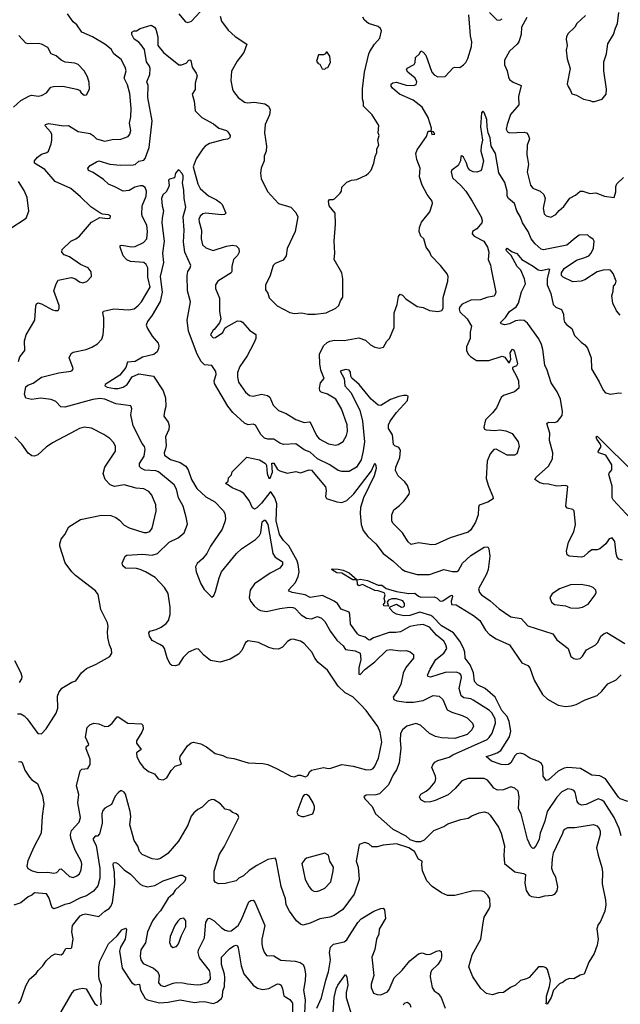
# Model space of a CAD drawing. Extents: x 2133461 to 2293071, y 753526 to 916327.
# Tile 178 of 256: x 2160374 to 2165316, y 847568 to 855666. Entities that reach past the tile are written whole.
import ezdxf

# ---------------------------------------------------------------- set-up
doc = ezdxf.new("R2010")
doc.units = 0

msp = doc.modelspace()

# ---------------------------------------------------------------- linework, layer by layer
at = {"layer": '0CON10XD'}
for points in [[(2161684.6, 855714.6), (2161735, 855651.2), (2161755, 855644), (2161775, 855648), (2161788.8, 855655), (2161858.6, 855731.4)], [(2160365.6, 852855), (2160376.8, 852893.2), (2160416.2, 852945), (2160412.9, 853025), (2160428.1, 853075), (2160499.1, 853195), (2160507.1, 853312.9), (2160511.7, 853328.3), (2160522.5, 853337.5), (2160555, 853328), (2160645, 853280), (2160666.4, 853273.6), (2160690, 853275), (2160699.3, 853290.7), (2160698.8, 853315), (2160654, 853435), (2160673.8, 853495), (2160691.2, 853525), (2160796.8, 853546.8), (2160828.3, 853538.3), (2160865, 853510), (2160895, 853503.1), (2160927.2, 853512.8), (2160963.8, 853555), (2160962.3, 853592.3), (2160938, 853625), (2160873.8, 853653.8), (2160785, 853715.8), (2160741.3, 853731.3), (2160721.2, 853755), (2160723.8, 853775), (2160794, 853845), (2160836.5, 853863.5), (2160866, 853885), (2160965, 854000), (2161035, 854040), (2161095, 854030), (2161117.5, 854035), (2161121.7, 854051.7), (2161105, 854062.5), (2161055, 854067.5), (2161035, 854077.5), (2160958.3, 854128.3), (2160875, 854209.2), (2160795, 854277.1), (2160666.4, 854336.4), (2160580, 854435), (2160495.8, 854485), (2160495.6, 854505), (2160520, 854535), (2160555, 854560.6), (2160596.9, 854573.1), (2160611.2, 854585), (2160634, 854645), (2160640, 854675), (2160638.8, 854725), (2160628.8, 854745), (2160583.9, 854793.9), (2160587.5, 854805), (2160615, 854813.3), (2160734.4, 854794.4), (2160775, 854796.7), (2160855, 854747.3), (2160955, 854729.6), (2160980, 854715), (2161006, 854685), (2161075, 854668.1), (2161135, 854680.6), (2161206.6, 854683.4), (2161265.7, 854704.3), (2161280.8, 854725), (2161287.5, 854755), (2161278.9, 854815), (2161287.5, 854867.5), (2161291.9, 854935), (2161279.8, 855059.8), (2161260.5, 855130.5), (2161234.5, 855185), (2161249.4, 855245), (2161240.8, 855275), (2161207.9, 855337.9), (2161148.6, 855385), (2161127.8, 855425), (2161075, 855464.4), (2160972, 855525), (2160885, 855564.3), (2160843.7, 855623.7), (2160815, 855649.4), (2160767.1, 855715)], [(2161742.9, 851575), (2161719.4, 851665), (2161681.1, 851735), (2161663.1, 851805), (2161645, 851840), (2161515, 851947.8), (2161495, 851955.5), (2161405, 851961.2), (2161375.4, 851975.4), (2161360.5, 851990.5), (2161359.5, 852015), (2161399.2, 852075), (2161405.7, 852135), (2161401.4, 852155), (2161381.5, 852181.5), (2161308.6, 852325), (2161289.2, 852415), (2161297.1, 852465), (2161289.4, 852489.4), (2161165, 852506.6), (2161075, 852544), (2161035, 852550.9), (2160975, 852541.1), (2160745, 852480), (2160711.9, 852481.9), (2160671.2, 852525), (2160633, 852543), (2160545, 852554.3), (2160475, 852542.7), (2160425, 852553.1), (2160414.8, 852585), (2160425, 852645.6), (2160440.5, 852659.5), (2160485, 852677.5), (2160555, 852727.1), (2160695, 852761.5), (2160795, 852774.2), (2160805, 852780), (2160813.3, 852795), (2160811.2, 852805), (2160780.8, 852885), (2160798.8, 852921.2), (2160815, 852932), (2160920, 852955), (2160966.6, 852973.4), (2161015, 853000), (2161051.2, 853038.8), (2161060.8, 853075), (2161065.6, 853145), (2161066, 853215), (2161059.4, 853255), (2161065, 853268), (2161149.1, 853289.1), (2161268.7, 853278.7), (2161315, 853289.4), (2161349.4, 853315), (2161375.5, 853345), (2161446.9, 853465), (2161428.6, 853548.6), (2161428.9, 853625), (2161415, 853654), (2161395, 853668.9), (2161285, 853677.1), (2161255, 853690), (2161226.2, 853725), (2161200, 853795), (2161202.3, 853807.7), (2161215, 853812), (2161295, 853798.2), (2161325, 853800), (2161392.5, 853835), (2161420.6, 853865), (2161427.1, 853925), (2161420.9, 853975), (2161384.4, 854045), (2161380, 854065), (2161382.2, 854135), (2161414.4, 854215), (2161417.5, 854255), (2161406.1, 854286.1), (2161385, 854300), (2161365, 854300.4), (2161322.2, 854287.8), (2161275, 854260.5), (2161225, 854255.7), (2161157.5, 854292.5), (2161105, 854314.4), (2161062.7, 854352.7), (2160978.7, 854408.7), (2160940, 854425), (2160934.4, 854445), (2160955, 854465.8), (2161005, 854498), (2161025, 854504.2), (2161115, 854477.5), (2161205, 854469.2), (2161308.1, 854471.9), (2161325, 854475.6), (2161355, 854502.2), (2161395, 854511.8), (2161406.4, 854525), (2161440, 854615), (2161463.5, 854835), (2161428.5, 855025), (2161431.5, 855125), (2161421.1, 855155), (2161444.4, 855215), (2161447.3, 855265), (2161442.2, 855285), (2161418.7, 855318.7), (2161400.6, 855420.6), (2161375, 855458.8), (2161355, 855480), (2161316.7, 855505), (2161296.2, 855545), (2161296.4, 855563.6), (2161315, 855573.3), (2161335, 855573.8), (2161365, 855593.3), (2161455, 855621.2), (2161482.5, 855605), (2161495, 855587.5), (2161510.6, 855525), (2161510, 855455), (2161557.5, 855395), (2161685, 855294.2), (2161705.8, 855294.2), (2161745, 855310), (2161765, 855332), (2161775, 855335.8), (2161781.2, 855331.2), (2161792.9, 855275), (2161827.6, 855227.6), (2161834.3, 855205), (2161819.4, 855145), (2161817, 855093), (2161794.3, 855055), (2161810.4, 854995), (2161816.7, 854916.7), (2161873.1, 854863.1), (2161968.7, 854808.7), (2162013.3, 854775), (2162075, 854755.7), (2162088, 854745), (2162106, 854715), (2162104, 854695), (2162085, 854683.5), (2162048.9, 854678.9), (2161935, 854648.5), (2161900, 854625), (2161880, 854605), (2161825, 854522), (2161802.9, 854455), (2161840.6, 854315), (2161858.6, 854278.6), (2161926.5, 854216.5), (2161993.8, 854185), (2162023.2, 854163.2), (2162041.2, 854145), (2162070, 854075), (2162060, 854065), (2162035, 854062.5), (2161905, 854076.2), (2161880.7, 854069.3), (2161860.2, 854049.8), (2161849.5, 854025), (2161849.6, 854005), (2161870.4, 853935), (2161868.5, 853865), (2161878.2, 853815), (2161905, 853788.5), (2161965, 853768.9), (2162075, 853804.4), (2162125, 853810.8), (2162155, 853806.2), (2162177.1, 853785), (2162179.5, 853755), (2162165, 853726), (2162133.3, 853693.3), (2162119.2, 853635), (2162120, 853595), (2162114, 853585), (2162003.2, 853516.8), (2161986.2, 853485), (2161986.2, 853455), (2162018.6, 853375), (2162018, 853265), (2162028.8, 853205), (2162017.3, 853172.7), (2161975, 853117.5), (2161965, 853112.5), (2161943.8, 853075), (2161965, 853050), (2161985, 853051.2), (2162045, 853094.2), (2162061.3, 853128.7), (2162072.1, 853137.9), (2162165, 853189.2), (2162195, 853186), (2162207.3, 853177.3), (2162265, 853112), (2162318, 853078), (2162317.5, 853045), (2162302, 853005), (2162247.2, 852902.8), (2162184.4, 852815), (2162166.5, 852765), (2162165.6, 852725), (2162175.7, 852685), (2162232.2, 852602.2), (2162265.5, 852575.5), (2162295, 852568.6), (2162365, 852586.7), (2162413.8, 852575), (2162431.1, 852561.1), (2162460.8, 852495), (2162505, 852451.4), (2162567.4, 852427.4), (2162645, 852377.1), (2162715.8, 852354.2), (2162755, 852360), (2162765, 852355.7), (2162815, 852247.5), (2162839.5, 852219.5), (2162915, 852178.5), (2162973, 852167), (2162995, 852171.4), (2163035, 852196), (2163064.3, 852245), (2163070.9, 852279.1), (2163069.5, 852335), (2163021.5, 852465), (2162974.6, 852544.6), (2162906.7, 852586.7), (2162855, 852603.1), (2162844.8, 852614.8), (2162841.9, 852635), (2162850.3, 852679.7), (2162880, 852715), (2162852.7, 852785), (2162842.9, 852835), (2162840.5, 852915), (2162874.4, 852985), (2162905, 853012.2), (2162925, 853021.5), (2162965, 853030.5), (2163045, 853028.5), (2163165, 853049.4), (2163219.3, 853029.3), (2163262, 852992), (2163295, 852972), (2163335, 852963.3), (2163367.7, 852972.3), (2163395, 853021.2), (2163416.2, 853045), (2163455.8, 853134.2), (2163454.1, 853254.1), (2163481.4, 853325), (2163491.2, 853388.8), (2163505, 853410), (2163525, 853401.2), (2163550.9, 853370.9), (2163645, 853306.7), (2163695, 853298.8), (2163745, 853273.8), (2163815, 853267.5), (2163847.5, 853275), (2163857.3, 853292.7), (2163857.8, 853382.2), (2163896.8, 853515), (2163898.5, 853555), (2163890.6, 853575), (2163836, 853645), (2163760.8, 853725), (2163748.8, 853755), (2163720, 853795), (2163698.8, 853865), (2163675.9, 853885.9), (2163660, 853925), (2163663, 853957), (2163679.7, 854000.3), (2163750, 854085), (2163771.2, 854155), (2163767.5, 854175), (2163727.6, 854227.6), (2163684.4, 854305), (2163664.4, 854375), (2163670.4, 854445), (2163642.9, 854515), (2163633.9, 854565), (2163645.3, 854594.7), (2163720.8, 854705), (2163735, 854750), (2163760, 854750), (2163765, 854723.3), (2163790, 854725), (2163780, 854745), (2163760, 854750), (2163763.3, 854775), (2163735, 854862), (2163685, 854945.6), (2163612.2, 855005), (2163498, 855055), (2163442.6, 855102.6), (2163430.3, 855120.3), (2163430, 855135), (2163445, 855147.5), (2163475, 855151.8), (2163555, 855126.9), (2163615.7, 855124.3), (2163637.7, 855132.3), (2163640.8, 855155), (2163627.5, 855185), (2163567.5, 855235), (2163556, 855255), (2163563.5, 855266.5), (2163621.3, 855298.7), (2163629.2, 855315), (2163632, 855355), (2163663.3, 855385), (2163675, 855410), (2163695, 855400), (2163715.4, 855375), (2163764.5, 855235), (2163785, 855214), (2163815, 855196.7), (2163875, 855200), (2163939.5, 855270.5), (2163955, 855276), (2163995, 855273.8), (2164025, 855294), (2164045, 855314), (2164061.7, 855348.3), (2164092.5, 855445), (2164094.5, 855485), (2164083.1, 855533.1), (2164077.2, 855605), (2164069.1, 855705)], [(2162023.3, 855695), (2162033.4, 855653.4), (2162090.2, 855580.2), (2162147.8, 855527.8), (2162243.3, 855465), (2162217.5, 855395), (2162162.5, 855325), (2162118.3, 855241.7), (2162111.9, 855165), (2162124, 855095), (2162134, 855075), (2162171.2, 855025), (2162225, 854988), (2162245, 854981.2), (2162305, 854986.9), (2162390, 854975), (2162422.5, 854955), (2162433.9, 854926.1), (2162430.8, 854885), (2162393.3, 854805), (2162388.6, 854735), (2162404.1, 854625.9), (2162401.4, 854585), (2162387.1, 854545), (2162385.6, 854505), (2162361.4, 854445), (2162356, 854405), (2162361.3, 854361.3), (2162413.1, 854253.1), (2162503.3, 854155), (2162604.1, 854124.1), (2162645, 854080), (2162663.8, 854045), (2162640.6, 853925), (2162576, 853785), (2162568, 853725), (2162542.3, 853687.7), (2162475, 853660), (2162460, 853645), (2162432.9, 853555), (2162398, 853485), (2162396.2, 853445), (2162415.6, 853415.6), (2162427.7, 853377.7), (2162491.5, 853311.5), (2162597.7, 853257.7), (2162635, 853250), (2162695, 853256.2), (2162745, 853244), (2162805, 853244.2), (2162895, 853255.8), (2162976.8, 853293.2), (2163000, 853315), (2163014, 853355), (2163033.8, 853385), (2163033.3, 853415)], [(2163033.3, 853415), (2163032.5, 853535), (2163025.5, 853585.5), (2162962.5, 853695), (2162967.1, 853745), (2162961.4, 853845), (2162972.9, 853985), (2162969.4, 854075), (2162921.2, 854135), (2162913.8, 854175), (2162923, 854187), (2162953, 854187), (2162965, 854193.3), (2163011.2, 854238.8), (2163021.2, 854255), (2163025, 854287.5), (2163065, 854331.2), (2163105, 854346), (2163147.3, 854352.7), (2163225, 854388.8), (2163245, 854403.8), (2163265, 854427.5), (2163288, 854485), (2163297.7, 854542.3), (2163312.5, 854575), (2163313.3, 854605), (2163328.8, 854635), (2163320, 854675), (2163331.2, 854715), (2163323.8, 854735), (2163328.8, 854795), (2163274.2, 854885), (2163202, 854955), (2163203.6, 854986.4), (2163194.2, 855015), (2163196.2, 855096.2), (2163210.4, 855235), (2163247.5, 855385), (2163255, 855405.8), (2163294.6, 855465.4), (2163338.6, 855515), (2163351.4, 855575), (2163342.5, 855595), (2163325, 855609.2), (2163245, 855636), (2163211.3, 855661.3), (2163197.6, 855687.6)], [(2164240, 855725), (2164300, 855665), (2164325, 855661.4), (2164345, 855671.9)], [(2164547.9, 855685), (2164504.3, 855605), (2164500.6, 855545), (2164480.6, 855485), (2164466.7, 855465), (2164403.6, 855406.4), (2164363.9, 855333.9), (2164362, 855295), (2164384.4, 855244.4), (2164395, 855192.5), (2164404.5, 855174.5), (2164433.2, 855153.2), (2164500, 855125), (2164477.1, 855035), (2164482, 854965), (2164413.1, 854886.9), (2164384.4, 854805), (2164378, 854765), (2164386.7, 854745), (2164404.4, 854734.4), (2164525, 854740.8), (2164545, 854735.8), (2164558.8, 854718.8), (2164570, 854685), (2164550.8, 854635), (2164545.9, 854555.9), (2164552, 854525), (2164560, 854475), (2164549.4, 854415), (2164576, 854305), (2164595, 854280), (2164656.7, 854255), (2164687.6, 854227.6), (2164697.5, 854195), (2164682, 854115), (2164689.5, 854069.5), (2164705, 854052), (2164745, 854040.8), (2164786.6, 854063.4), (2164812.8, 854097.2), (2164850.3, 854129.7), (2164900.7, 854199.3), (2164947.2, 854222.8), (2164985, 854255.8), (2165007, 854257), (2165065, 854235.6), (2165115, 854241.2), (2165185, 854213.8), (2165265, 854202.5), (2165279.5, 854250.5), (2165278, 854295), (2165288, 854315), (2165341.2, 854368.8)], [(2165028.8, 855701.2), (2164957.5, 855635), (2164942.5, 855605), (2164885, 855550), (2164872.5, 855525), (2164870, 855505), (2164878.1, 855455), (2164870.6, 855415), (2164877.5, 855345), (2164903.3, 855265), (2164879.5, 855139.5), (2164885.7, 855115.7), (2164907.5, 855085), (2164917, 855057), (2164955, 855046.2), (2165012.7, 855012.7), (2165065, 855002.5), (2165085, 854992.5), (2165105, 854993.3), (2165166.1, 855013.9), (2165200, 855055), (2165202.5, 855095), (2165180, 855245), (2165180.5, 855319.5), (2165203.3, 855385), (2165212.7, 855467.3), (2165258.8, 855545), (2165277.5, 855597.5), (2165292.5, 855635), (2165304.4, 855725.6)], [(2160324.3, 854945.7), (2160385, 855002), (2160455, 855040), (2160475, 855045.8), (2160525, 855036), (2160555, 855042), (2160596.2, 855065), (2160630, 855110), (2160653, 855117), (2160728.8, 855118.8), (2160845, 855096), (2160865, 855086.7), (2160880, 855065), (2160905, 855046.7), (2160925, 855047.5), (2160948, 855095), (2160945, 855150), (2160932, 855195), (2160904, 855245), (2160855, 855297.5), (2160828, 855308), (2160747.7, 855317.7), (2160715, 855332), (2160675, 855368.8), (2160633.8, 855385), (2160605, 855436.2), (2160555, 855464), (2160525, 855470.8), (2160445, 855466.7), (2160425, 855473.8), (2160366.4, 855536.4)], [(2162885, 855260), (2162895, 855270), (2162908.3, 855271.7), (2162932.5, 855315), (2162926.4, 855366.4), (2162905, 855400), (2162895, 855400), (2162890, 855385), (2162875, 855377.5), (2162833.3, 855376.7), (2162817.5, 855325), (2162830, 855305), (2162845, 855300), (2162861.7, 855261.7), (2162885, 855260)], [(2165316.1, 853236.1), (2165285, 853272.5), (2165253.3, 853335), (2165247.5, 853395), (2165257.3, 853432.7), (2165258.8, 853475), (2165276.7, 853495), (2165281.2, 853515), (2165258.3, 853578.3), (2165235, 853606), (2165215, 853610), (2165175.8, 853605.8), (2165125, 853591.9), (2165025, 853527.1), (2164995, 853514.4), (2164925, 853511.4), (2164845, 853548.1), (2164833.5, 853563.5), (2164833.3, 853585), (2164855, 853621.2), (2164955, 853689.5), (2165025, 853709.1), (2165055.8, 853725), (2165075.7, 853745), (2165094.1, 853785.9), (2165102, 853845), (2165092, 853862), (2165066.2, 853876.2), (2165045, 853897.5), (2164976.6, 853893.4), (2164945, 853869.2), (2164875, 853811.1), (2164685, 853773.1), (2164665, 853777.5), (2164615, 853822.9), (2164583.1, 853865), (2164558.7, 853925), (2164512.2, 853995), (2164495, 854041.4), (2164465, 854093.8), (2164445.6, 854155), (2164396.8, 854195), (2164385.9, 854215), (2164385.3, 854255.3), (2164366.1, 854326.1), (2164317.8, 854407.8), (2164288.5, 854565), (2164254.7, 854625), (2164245, 854693.8), (2164229.1, 854735), (2164220.5, 854785), (2164217.7, 854845), (2164195, 854902.5), (2164185, 854912.5), (2164175, 854900), (2164164.5, 854784.5), (2164181.5, 854675), (2164170, 854625), (2164168.2, 854585), (2164190.9, 854505), (2164175, 854433.8), (2164165, 854422), (2164135, 854412), (2164104.3, 854414.3), (2164078.3, 854428.3), (2164060.9, 854450.9), (2164051.4, 854485), (2164026, 854535), (2164013.3, 854546.7), (2164005, 854540), (2164000.6, 854505), (2163982.2, 854467.8), (2163930.3, 854429.7), (2163924.2, 854415), (2163934, 854365), (2164003.6, 854303.6), (2164043.9, 854255), (2164097.9, 854175), (2164171.3, 854045), (2164180, 854015), (2164175.6, 853995), (2164136.7, 853945), (2164100, 853925), (2164096.2, 853905), (2164113.3, 853885), (2164192.5, 853845), (2164224, 853794), (2164234.5, 853755), (2164228.1, 853695), (2164248.3, 853648.3), (2164253.1, 853613.1), (2164292.5, 853425), (2164285, 853400), (2164275, 853392.5), (2164217.7, 853382.3), (2164165, 853362), (2164085, 853360.6), (2164015, 853326.1), (2163995, 853304.3), (2163990.6, 853285), (2163994.6, 853264.6), (2164056.2, 853206.2), (2164092.1, 853145), (2164081.9, 853095), (2164080, 853045), (2164050.6, 852975), (2164049.4, 852945), (2164064.6, 852914.6), (2164082.5, 852895), (2164133.8, 852863.8), (2164235, 852862.9), (2164345, 852898.8), (2164365, 852890), (2164395, 852848), (2164405, 852848), (2164414.4, 852875), (2164409.5, 852925), (2164425, 852952.5), (2164435, 852956.2), (2164445, 852936), (2164469.4, 852835), (2164461.8, 852818.2), (2164430, 852805), (2164428.8, 852795), (2164462, 852735), (2164477.5, 852695), (2164480, 852635), (2164444.2, 852605.8), (2164355, 852576.2), (2164335, 852560), (2164298, 852475), (2164265, 852432), (2164206, 852375), (2164192, 852315), (2164198.3, 852298.3), (2164211.7, 852291.7), (2164285, 852288.8), (2164323.6, 852293.6), (2164375, 852286), (2164425, 852263.8), (2164476.2, 852195), (2164483.3, 852155), (2164463.6, 852096.4), (2164446.4, 852083.6), (2164385, 852084.2), (2164295, 852134), (2164275, 852131.2), (2164245.5, 852094.5), (2164220.4, 852035), (2164213, 851893), (2164230.7, 851830.7), (2164268, 851745), (2164270, 851725), (2164225, 851698), (2164155.9, 851674.1), (2164149.2, 851655), (2164146.9, 851595), (2164125, 851534), (2164085, 851470), (2164065, 851452), (2163915, 851404.3), (2163795, 851350.8), (2163765, 851346), (2163655, 851364.2), (2163595, 851350), (2163570.9, 851370.9), (2163525, 851446), (2163445, 851524), (2163437.1, 851545), (2163436.2, 851595), (2163453.8, 851635), (2163500.3, 851669.7), (2163534, 851705), (2163578, 851765), (2163580.8, 851785), (2163565.8, 851835.8), (2163544.3, 851864.3), (2163488.8, 851915), (2163467.7, 851957.7), (2163468, 851985), (2163501.9, 852065), (2163507.1, 852125), (2163495, 852148.8), (2163460.5, 852160.5), (2163451.2, 852171.2), (2163441.8, 852251.8), (2163407.8, 852305), (2163410, 852335), (2163423.6, 852365), (2163474.7, 852435.3), (2163565.5, 852534.5), (2163569.3, 852569.3), (2163556.2, 852576.2), (2163535, 852576.2), (2163495, 852565.8), (2163425, 852541.4), (2163345, 852492.9), (2163325, 852495.8), (2163265, 852546.2), (2163166.6, 852666.6), (2163108.2, 852718.2), (2163098.7, 852735), (2163095, 852767.5), (2163085, 852783.1), (2163055, 852788.2), (2163010, 852775), (2163045.2, 852715.2), (2163049.4, 852655), (2163100.2, 852600.2), (2163174.2, 852455), (2163194.7, 852365), (2163211.9, 852195), (2163201.2, 852121.2), (2163185, 852045.8), (2163145, 851985.8), (2163085, 851950), (2163025, 851949.4), (2162995, 851958.1), (2162925, 852006.2), (2162825, 852053.3), (2162765, 852108.5), (2162715, 852128.5), (2162645, 852177.8), (2162545, 852171.5), (2162514, 852184), (2162465, 852217.1), (2162415, 852216.9), (2162388.8, 852225), (2162357.1, 852255), (2162315, 852332.5), (2162295, 852339.4), (2162255, 852333.1), (2162225, 852346.9), (2162127.3, 852435), (2162087.3, 852487.3), (2161976.4, 852675), (2161975.5, 852695), (2161991.2, 852748.8), (2161987, 852773), (2161955, 852821.5), (2161895, 852827.8), (2161867.8, 852855), (2161834.7, 852914.7), (2161764, 853105), (2161753.4, 853195), (2161778.6, 853345), (2161753.8, 853435), (2161752.4, 853562.4), (2161757.7, 853595), (2161778.1, 853625), (2161783.1, 853645), (2161733.8, 853755), (2161723.1, 853836.9), (2161726.2, 853935), (2161720.4, 854045), (2161741.1, 854125), (2161727.8, 854195), (2161725.7, 854264.3), (2161713.1, 854325), (2161718.8, 854361.2), (2161718.1, 854385), (2161709.1, 854405), (2161685, 854431.2), (2161675, 854426.7), (2161655.7, 854404.3), (2161647.5, 854365), (2161606.1, 854353.9), (2161598.8, 854345), (2161604.4, 854305), (2161598.9, 854285), (2161580.2, 854249.8), (2161552.5, 854225), (2161540.9, 854195), (2161546.9, 854135), (2161558.6, 854095), (2161545.6, 854035), (2161544.6, 853995.4), (2161563.3, 853845), (2161548.1, 853745), (2161558.2, 853668.2), (2161530.5, 853555), (2161546.1, 853425), (2161530.3, 853349.7), (2161464.2, 853235.8), (2161425.5, 853185), (2161415.6, 853155), (2161425.7, 853125), (2161463, 853063), (2161514.3, 853005), (2161520, 852985), (2161517.5, 852962.5), (2161505.6, 852935), (2161477.6, 852912.4), (2161385, 852891.1), (2161325.2, 852854.8), (2161260.2, 852849.8), (2161248.9, 852805), (2161196.9, 852743.1), (2161078, 852665), (2161076, 852655), (2161095, 852642.9), (2161155, 852633.2), (2161185, 852633.8), (2161225, 852644.6), (2161259.2, 852665), (2161300, 852730), (2161355, 852752.9), (2161475, 852733.1), (2161555, 852614.4), (2161573.5, 852555), (2161577.5, 852485), (2161564.5, 852445), (2161560.6, 852405), (2161596.5, 852355), (2161604.5, 852325), (2161600.9, 852295), (2161573.4, 852235), (2161580.6, 852165), (2161575, 852135.8), (2161563.8, 852105), (2161566.9, 852085), (2161615, 852050), (2161693.8, 852023.8), (2161740.5, 851995), (2161760.4, 851965), (2161786.7, 851885), (2161830.5, 851810.5), (2161905, 851741.5), (2161979.5, 851699.5), (2162048.9, 851628.9), (2162063.3, 851605), (2162067.3, 851565), (2162062.7, 851535), (2162039.2, 851475), (2161945.4, 851335), (2161913.5, 851275), (2161878.6, 851231.4), (2161835, 851194.4), (2161821.5, 851165), (2161825.3, 851125.3), (2161864.2, 851025), (2161890.9, 850980.9), (2161955, 850917.5), (2161970.7, 850929.3), (2161985, 850962.5), (2162015.5, 851075), (2162036, 851124), (2162158.6, 851275), (2162200.6, 851315), (2162315, 851390.8), (2162348.6, 851425), (2162359.4, 851445), (2162370, 851535), (2162385, 851550.8), (2162395, 851549.2), (2162415, 851513.3), (2162457.1, 851275), (2162476.6, 851246.6), (2162536.4, 851206.4), (2162537.5, 851185), (2162515, 851156), (2162435, 851112.9), (2162305.6, 851025), (2162271.1, 850975), (2162263.3, 850915), (2162274.4, 850885), (2162304.4, 850845), (2162335, 850816.9), (2162356.3, 850806.3), (2162405, 850797.5), (2162515, 850823.8), (2162595, 850834.4), (2162622, 850832), (2162639.2, 850825), (2162691.5, 850771.5), (2162735, 850743.6), (2162775, 850739.6), (2162825, 850757.1), (2162857.5, 850745), (2162885, 850715.8), (2162932.5, 850635), (2162985, 850562), (2163035, 850517.5), (2163055, 850487.1), (2163133.3, 850475), (2163175.3, 850455.3), (2163181.5, 850405), (2163163.5, 850335), (2163165, 850284), (2163175, 850282), (2163215, 850323.1), (2163296.7, 850385), (2163395, 850480.9), (2163425, 850485.5), (2163504.5, 850475.5), (2163555, 850477.1), (2163587.7, 850467.7), (2163613.3, 850445), (2163615.8, 850415), (2163552, 850338), (2163529.6, 850290.4), (2163510.4, 850199.6), (2163483.1, 850146.9), (2163446.7, 850095), (2163453.8, 850075), (2163477.5, 850065), (2163555, 850053.3), (2163615, 850051.8), (2163695, 850066.9), (2163775, 850108), (2163825, 850102.5), (2163855.8, 850075), (2163891.2, 849991.2), (2163930.5, 849970.5), (2164015, 849943.6), (2164055, 849923.5), (2164099.2, 849879.2), (2164107.8, 849855), (2164094.5, 849825), (2164055, 849786.2), (2163955, 849754.6), (2163845, 849759.1), (2163795, 849770), (2163746.2, 849795), (2163673, 849863), (2163635, 849878.1), (2163558.8, 849855), (2163525, 849824.2), (2163508.8, 849795), (2163503.5, 849736.5), (2163511.4, 849675), (2163497.1, 849555), (2163474.6, 849495.4), (2163446.5, 849455), (2163408, 849372), (2163335, 849300), (2163305, 849290.6), (2163225, 849289.2), (2163206.2, 849275), (2163218, 849255), (2163274.4, 849195), (2163303.1, 849135), (2163445, 849008), (2163552.5, 848955), (2163585, 848924.2), (2163635, 848906.2), (2163675, 848908), (2163705, 848920.8), (2163782.4, 848997.6), (2163865, 849030.8), (2163897, 849053), (2164005, 849088.9), (2164065, 849098.6), (2164095, 849118), (2164155, 849142.5), (2164195, 849150), (2164225, 849142.5), (2164246, 849125), (2164314.2, 849025), (2164334.5, 848974.5), (2164362.8, 848872.8), (2164358.1, 848795), (2164363.8, 848725), (2164448, 848658), (2164520, 848645), (2164536.7, 848635), (2164530.6, 848565), (2164542.5, 848505), (2164566.6, 848466.6), (2164585, 848453.8), (2164645, 848447.5), (2164695, 848460.8), (2164755, 848466.2), (2164777.5, 848475), (2164797.7, 848502.3), (2164801.2, 848535), (2164785.8, 848615), (2164763.1, 848653.1), (2164753.8, 848683.8), (2164757.1, 848765), (2164767.4, 848812.6), (2164843.1, 848976.9)], [(2160293.8, 853945), (2160427.5, 854035), (2160448.8, 854091.2), (2160436.9, 854205), (2160412.2, 854262.2), (2160365.7, 854335)], [(2165335, 851220), (2165305, 851228), (2165291.4, 851245), (2165283.1, 851275), (2165270, 851375), (2165250, 851405), (2165225, 851396.2), (2165195.8, 851355), (2165147, 851313), (2165125, 851305.6), (2165082.5, 851305), (2165052, 851285), (2165015, 851250.8), (2164995.6, 851244.4), (2164895, 851252.9), (2164878, 851265), (2164873.1, 851295), (2164890.6, 851369.4), (2164935, 851453.8), (2164947.5, 851515), (2164936.1, 851626.1), (2164925, 851636.7), (2164879.3, 851649.3), (2164866.7, 851665), (2164885, 851827.5), (2164865, 851834.2), (2164795, 851828.5), (2164725, 851846.4), (2164685, 851847.8), (2164655, 851857.1), (2164614, 851885), (2164622.5, 851905), (2164726.5, 851995), (2164757.3, 852055), (2164760, 852105), (2164732.7, 852205), (2164736.5, 852265), (2164712, 852345), (2164724.4, 852355.6), (2164775, 852354.4), (2164798.9, 852361.1), (2164838.7, 852411.3), (2164839.7, 852445), (2164824.7, 852544.7), (2164796.4, 852605), (2164748.3, 852678.3), (2164712.9, 852785), (2164693.8, 852823.8), (2164677.7, 852955), (2164667.8, 852995), (2164645, 853040.9), (2164551.1, 853171.1), (2164525, 853192.4), (2164495, 853195.8), (2164455, 853189.7), (2164405, 853164.6), (2164367.3, 853157.3), (2164336.7, 853165), (2164330, 853175), (2164372.6, 853217.4), (2164404.5, 853265), (2164460, 853305), (2164478.6, 853335), (2164503.4, 853426.6), (2164536.2, 853493.8), (2164527.3, 853535), (2164498.5, 853605), (2164467.1, 853637.1), (2164417.2, 853727.2), (2164380.6, 853765), (2164378, 853775), (2164385, 853786), (2164425, 853755.8), (2164465, 853744.3), (2164505.6, 853695), (2164599.4, 853639.4), (2164639.1, 853609.1), (2164665, 853603.6), (2164725, 853617.8), (2164733.3, 853615), (2164714.3, 853535.7), (2164713.2, 853485), (2164744.6, 853415), (2164764.2, 853325), (2164785, 853302), (2164832.9, 853282.9), (2164850, 853245), (2164850.5, 853200.5), (2164857.7, 853177.7), (2164875.8, 853155.8), (2164916.2, 853125), (2164938.7, 853068.7), (2164993.8, 853013.8), (2165025, 852992), (2165047.3, 852965), (2165077.5, 852885), (2165077.8, 852795), (2165142, 852688), (2165175, 852618.8), (2165195, 852596.2), (2165235, 852586), (2165305, 852597.5), (2165325.7, 852595.7)], [(2160357, 849957), (2160385, 849956.7), (2160410.3, 849940.3), (2160435, 849916.7), (2160524.3, 849794.3), (2160555, 849793.3), (2160591.2, 849835), (2160675, 849963.3), (2160687.9, 850005), (2160686.5, 850103.5), (2160695, 850133.3), (2160720.7, 850169.3), (2160803, 850217), (2160835, 850228), (2160884, 850295), (2160905, 850314), (2160925, 850329.2), (2161004.4, 850365.6), (2161115, 850430), (2161131.2, 850455), (2161130, 850485), (2161114.3, 850524.3), (2161100.8, 850585), (2161096.2, 850635), (2161101.2, 850675), (2161095.8, 850705.8), (2161042.5, 850815), (2161019.7, 850939.7), (2160997.9, 850967.9), (2160833.6, 851093.6), (2160802, 851125), (2160749.7, 851199.7), (2160704, 851335), (2160703.8, 851355), (2160716.2, 851395), (2160745, 851433.3), (2160778, 851495), (2160873.3, 851555), (2161047.7, 851592.3), (2161125, 851587.5), (2161165, 851572), (2161195, 851550.8), (2161235, 851508.6), (2161275, 851485.6), (2161395, 851449.1), (2161421.7, 851448.3), (2161443.7, 851456.3), (2161465.5, 851485), (2161496.5, 851625), (2161493.5, 851675), (2161461.8, 851755), (2161437, 851787), (2161395, 851806.4), (2161333.6, 851813.6), (2161235, 851840.6), (2161155, 851825.6), (2161119.7, 851839.7), (2161077.5, 851885), (2161061.9, 851935), (2161074.2, 851985), (2161161.3, 852118.7), (2161163.1, 852155), (2161149.4, 852185), (2161115, 852221.4), (2161065.5, 852255.5), (2160965, 852305.8), (2160905, 852314.3), (2160865.6, 852304.4), (2160835, 852288.6), (2160645, 852185.8), (2160590.9, 852149.1), (2160522.2, 852087.8), (2160495, 852075.8), (2160475, 852078), (2160445, 852101.2), (2160391.2, 852175), (2160335.4, 852235.4)], [(2165435, 851524.4), (2165256.4, 851716.4), (2165250, 851735), (2165248.3, 851828.3), (2165222.5, 851925), (2165223, 851937), (2165247, 851963), (2165247.5, 852005), (2165196, 852085), (2165148.8, 852101.2), (2165137.5, 852105), (2165132.5, 852115), (2165159.2, 852155), (2165149.1, 852179.1), (2165122.2, 852215), (2165118, 852235), (2165125, 852242), (2165445, 851926.2)], [(2165321.8, 848955), (2165307.5, 849015), (2165265.8, 849105), (2165183.6, 849233.6), (2165165, 849248.2), (2165135, 849257.3), (2165035, 849211.5), (2164997, 849207), (2164975, 849217.5), (2164961.4, 849235), (2164945, 849312.5), (2164935, 849326), (2164915, 849335.8), (2164885, 849339.2), (2164835, 849315.6), (2164795, 849271.9), (2164715, 849154.3), (2164694.7, 849075), (2164657.1, 848975), (2164647.3, 848925), (2164622.9, 848875), (2164605, 848852.5), (2164595, 848850), (2164580, 848865), (2164551.9, 848925), (2164500.5, 849135), (2164478.5, 849175), (2164483.1, 849275), (2164475, 849320), (2164447, 849347), (2164415, 849355.6), (2164355, 849332.7), (2164305, 849330.5), (2164275, 849345.6), (2164253.5, 849375), (2164222.4, 849412.4), (2164195.4, 849425.4), (2164065, 849426), (2164013.1, 849405), (2163958.3, 849341.7), (2163899, 849291), (2163793.8, 849245), (2163754.4, 849234.4), (2163711.7, 849231.7), (2163675, 849250), (2163664, 849275), (2163675, 849295.7), (2163719.5, 849320.5), (2163752.3, 849347.7), (2163792.6, 849397.4), (2163799.5, 849425), (2163796.7, 849445), (2163764.4, 849515), (2163772.2, 849537.8), (2163790.2, 849559.8), (2163815.4, 849574.6), (2163908.2, 849601.7), (2163939.4, 849620.6), (2164219.4, 849745), (2164238.2, 849761.8), (2164260.6, 849799.4), (2164289.8, 849880.2), (2164287.3, 849915), (2164260, 849965), (2164239.4, 849985), (2164105, 850070.4), (2164085, 850079.2), (2164028.2, 850088.2), (2164006.4, 850105), (2163991.2, 850165), (2164008.2, 850255), (2164005.5, 850275), (2163995, 850289.4), (2163965, 850299.6), (2163875, 850298.1), (2163755, 850258.9), (2163733.8, 850265), (2163730, 850275), (2163751.8, 850325), (2163798.1, 850405), (2163864.5, 850455), (2163887.5, 850495), (2163881.8, 850525), (2163863.8, 850555), (2163804.8, 850604.8), (2163745, 850668.7), (2163695, 850691.2), (2163645, 850687.1), (2163585, 850674.1), (2163508.3, 850631.7), (2163470, 850625), (2163415, 850626.2), (2163285, 850581.8), (2163255, 850562.2), (2163245, 850565.6), (2163217.5, 850587.5), (2163165.3, 850605.3), (2163155, 850614.5), (2163096.2, 850695), (2163090.7, 850775), (2163084.1, 850794.1), (2163018.9, 850818.9), (2162988.6, 850865), (2162962.8, 850885), (2162865, 850930.8), (2162765, 850913.3), (2162723.8, 850935), (2162616.7, 850955), (2162591.2, 850965), (2162586, 850975), (2162643.2, 851036.8), (2162665, 851085.8), (2162672.6, 851125), (2162666.8, 851185), (2162658.1, 851215), (2162589.8, 851339.8), (2162545, 851381.6), (2162511.9, 851431.9), (2162484.6, 851545), (2162488.8, 851685), (2162472.3, 851735), (2162445, 851774.6), (2162435, 851781.9), (2162431.5, 851778.5), (2162365, 851690.3), (2162325, 851651.6), (2162305, 851640.4), (2162291, 851651), (2162262.2, 851712.2), (2162218.5, 851768.5), (2162189.1, 851789.1), (2162123.3, 851815), (2162085, 851842.5), (2162072.5, 851845), (2162070, 851855), (2162088.3, 851871.7), (2162091.7, 851898.3), (2162118.3, 851921.7), (2162121.7, 851948.3), (2162242.5, 852067.5), (2162346.2, 852045), (2162397.5, 852015), (2162405, 852000), (2162409.1, 851935), (2162425, 851895.8), (2162436.2, 851895), (2162453.1, 851945), (2162450.2, 852019.8), (2162465, 852017.8), (2162495, 851967.5), (2162515.7, 851955.7), (2162575, 851935.5), (2162645, 851949.5), (2162685, 851938.6), (2162755, 851964.7), (2162775, 851960), (2162889.6, 851825), (2162896.4, 851795), (2162890.9, 851745), (2162899.5, 851729.5), (2162985, 851699.6), (2163025, 851696.4), (2163065, 851710.5), (2163123.1, 851766.9), (2163267.9, 851955), (2163295, 852018), (2163305, 852000), (2163306.4, 851975), (2163290, 851915), (2163203, 851735), (2163178.2, 851655), (2163175.5, 851605.5), (2163182.5, 851515), (2163200.6, 851465), (2163237.5, 851415), (2163305, 851354.2), (2163364.7, 851274.7), (2163445, 851216.7), (2163518.3, 851148.3), (2163545, 851131.5), (2163645, 851103.2), (2163745, 851102.7), (2163865, 851144.4), (2163935, 851126.9), (2163972.1, 851127.9), (2163985.8, 851135), (2164018.6, 851195), (2164085, 851260.6), (2164195, 851326.9), (2164225, 851330), (2164235.6, 851315), (2164243.4, 851253.4), (2164229.1, 851145), (2164216.2, 851105), (2164149.4, 850985), (2164157.8, 850955), (2164173.3, 850935), (2164245, 850887.1), (2164320.1, 850820.1), (2164415, 850755.8), (2164501.5, 850741.5), (2164555, 850682), (2164761.2, 850615), (2164795, 850566.7), (2164887.5, 850495), (2164909.3, 850429.3), (2164933, 850413), (2164955, 850407.5), (2164985, 850412.5), (2165005, 850432.5), (2165036.8, 850483.2), (2165109.3, 850520.7), (2165131.4, 850545), (2165156, 850595), (2165181.9, 850618.1), (2165205, 850626), (2165354.6, 850534.6)], [(2160365, 849562.9), (2160385, 849565.8), (2160395, 849556.2), (2160415.6, 849495), (2160454.2, 849435), (2160474.6, 849414.6), (2160520.8, 849385), (2160561.5, 849281.5), (2160573.1, 849215), (2160558.5, 849115), (2160550.6, 848975), (2160487.5, 848855), (2160441.2, 848748.8), (2160432.5, 848705), (2160441.2, 848685), (2160477.5, 848665), (2160525, 848651.9), (2160605, 848655.5), (2160655, 848646.4), (2160678.7, 848651.3), (2160705, 848680.6), (2160715, 848683.1), (2160785, 848620), (2160815, 848612), (2160845, 848624), (2160865, 848640), (2160880, 848675), (2160885, 848720), (2160880, 848745), (2160830.4, 848835), (2160795.5, 848935), (2160791.1, 848965), (2160801.1, 848998.9), (2160863.1, 849066.9), (2160874.4, 849105), (2160852.2, 849225), (2160861.9, 849295), (2160842.2, 849365), (2160873, 849487), (2160885, 849503.3), (2160935, 849508.8), (2160955, 849540), (2160954.4, 849585), (2160921.7, 849668.3), (2160922.5, 849685), (2160942.5, 849705), (2160916, 849765), (2160930, 849845), (2160952.7, 849867.3), (2160985, 849880), (2161025, 849876.2), (2161075, 849853.3), (2161105, 849856.7), (2161135, 849880), (2161175, 849933.3), (2161185, 849933.8), (2161265, 849881.4), (2161377.5, 849875), (2161388, 849865), (2161389.4, 849835), (2161380, 849805), (2161336.5, 849735), (2161335.5, 849715), (2161372.5, 849665), (2161335, 849636.7), (2161338.9, 849605), (2161358.9, 849558.9), (2161389.1, 849519.1), (2161435, 849484), (2161483.6, 849463.6), (2161513.8, 849423.8), (2161535, 849416.2), (2161555.8, 849414.2), (2161585, 849432), (2161619.3, 849490.7), (2161653.2, 849526.8), (2161706.7, 849543.3), (2161690.8, 849585), (2161695.8, 849605), (2161755.6, 849694.4), (2161785, 849718.8), (2161805, 849724), (2161865, 849710.6), (2161912, 849685), (2161981.7, 849631.7), (2162046.2, 849615), (2162077.9, 849597.9), (2162135, 849590.6), (2162255, 849553.8), (2162375, 849548.6), (2162415, 849541.4), (2162493.9, 849506.1), (2162605, 849444.3), (2162635, 849440), (2162665, 849452.5), (2162685, 849452.5), (2162725, 849440), (2162745, 849450), (2162759.3, 849480.7), (2162775, 849493.3), (2162875, 849516.7), (2162915, 849508.8), (2162935, 849511.2), (2163025, 849540), (2163117.4, 849527.4), (2163227, 849497), (2163265, 849498.6), (2163282, 849508), (2163295, 849526), (2163326.4, 849593.6), (2163352.8, 849725), (2163340.8, 849805), (2163322.1, 849852.1), (2163225.5, 849985), (2163182.3, 850032.3), (2163115, 850098), (2163051.1, 850131.1), (2162995.8, 850185), (2162907.5, 850315), (2162830.6, 850380.6), (2162801.9, 850415), (2162780.7, 850460.7), (2162715, 850535.8), (2162685, 850555.8), (2162625, 850572.5), (2162605, 850569.2), (2162577, 850553), (2162535.9, 850504.1), (2162505, 850490), (2162461.7, 850491.7), (2162425, 850502), (2162340, 850545), (2162253.6, 850556.4), (2162232.5, 850545), (2162201.2, 850478.8), (2162175, 850449.2), (2162105, 850408.1), (2162025, 850382.2), (2161945, 850395.7), (2161889.3, 850439.3), (2161845, 850488.8), (2161825, 850492), (2161762.5, 850465), (2161720.2, 850419.8), (2161679.8, 850360.2), (2161655, 850351.4), (2161625.6, 850355.6), (2161612.9, 850365), (2161586.8, 850416.8), (2161565.4, 850495.4), (2161555, 850510.8), (2161528.3, 850528.3), (2161465, 850561.2), (2161442, 850595), (2161436.4, 850623.6), (2161445, 850636), (2161498.3, 850651.7), (2161538.7, 850671.3), (2161579.6, 850700.4), (2161598.2, 850725), (2161611.2, 850775), (2161613.1, 850835), (2161596.2, 850946.2), (2161565.8, 850995), (2161488.5, 851078.5), (2161410, 851125), (2161365, 851144.3), (2161335, 851151.5), (2161245, 851156), (2161223.8, 851175), (2161216.2, 851195), (2161243.3, 851255), (2161255, 851262.5), (2161385, 851271.6), (2161465, 851263.1), (2161507.1, 851275), (2161605, 851369.2), (2161678.8, 851405), (2161726.7, 851445), (2161753.9, 851516.1), (2161742.9, 851575)], [(2165378.8, 849235), (2165315, 849258.9), (2165301.1, 849271.1), (2165195, 849421.9), (2165147.8, 849447.8), (2165082.4, 849452.4), (2164988.4, 849508.4), (2164885, 849515.9), (2164855, 849510), (2164805, 849485.4), (2164725, 849414.4), (2164705, 849410), (2164682.2, 849445), (2164678.2, 849525), (2164667.7, 849547.7), (2164643.1, 849565), (2164572.5, 849592.5), (2164522.2, 849625), (2164495, 849632.6), (2164465, 849626.8), (2164448.6, 849611.3), (2164414, 849555), (2164395, 849541.1), (2164375, 849537.5), (2164335, 849541.3), (2164255, 849567.3), (2164212.5, 849605), (2164251.7, 849618.3), (2164302.9, 849637.1), (2164333.9, 849656.1), (2164405, 849768.9), (2164415.5, 849815), (2164401.6, 849895), (2164384.8, 849935), (2164342.5, 849985), (2164285.4, 850095.4), (2164202.9, 850165), (2164140, 850195), (2164115, 850224.3), (2164106.9, 850295), (2164079.5, 850359.5), (2164038.5, 850415), (2164037.1, 850465), (2164026.8, 850496.8), (2163995.6, 850555), (2163944.3, 850624.3), (2163845, 850681.6), (2163774.3, 850754.3), (2163755.8, 850765.8), (2163667.8, 850792.2), (2163584.2, 850765.8), (2163535, 850762.5), (2163475, 850776.2), (2163450.5, 850790.5), (2163417.5, 850825), (2163422.5, 850837.5), (2163475, 850860), (2163515, 850835.7), (2163533.4, 850836.6), (2163539.5, 850845), (2163540, 850865), (2163527.1, 850887.1), (2163475, 850902.2), (2163435, 850901.9), (2163409.2, 850890.8), (2163397.5, 850875), (2163408.3, 850841.7), (2163370, 850845), (2163367.5, 850855), (2163380, 850875), (2163372, 850905), (2163380, 850935), (2163373.3, 850953.3), (2163325, 850968.5), (2163295, 850971.1), (2163195, 851020.5), (2163165, 851010), (2163153.8, 851023.8), (2163150, 851060), (2163115, 851058.6), (2163023.8, 851113.8), (2162985, 851116.5), (2162940, 851145), (2162945, 851150), (2162995, 851148.2), (2163035, 851137.8), (2163085, 851117.5), (2163150, 851060), (2163175, 851065.5), (2163235, 851052.5), (2163325, 851016), (2163355, 851014.4), (2163375, 851000), (2163388.6, 850988.6), (2163475, 850964.4), (2163575, 850948.1), (2163625, 850949.4), (2163655, 850924.2), (2163675, 850916.9), (2163785, 850919.2), (2163808.1, 850908.1), (2163835, 850882.5), (2163855, 850886.7), (2163915, 850928), (2163932.5, 850932.5), (2163935, 850920), (2163924.2, 850884.2), (2163927.5, 850857.5), (2163965, 850854.2), (2164108.8, 850765), (2164160, 850725), (2164205.8, 850645), (2164240.7, 850610.7), (2164294.7, 850574.7), (2164405.3, 850525.3), (2164505, 850376), (2164555, 850356), (2164570.8, 850335), (2164608.5, 850235), (2164675, 850117.5), (2164717, 850077), (2164805, 850027.8), (2164865, 850017.8), (2164915, 850022.9), (2164952, 850035), (2165027.2, 850072.8), (2165125, 850108), (2165165, 850143.8), (2165213.3, 850205), (2165283.2, 850236.8), (2165323.2, 850276.8)], [(2164965, 850825.7), (2165005, 850834.3), (2165052.1, 850857.9), (2165110, 850935), (2165116.7, 850955), (2165113.3, 850975), (2165093.3, 850995), (2165065, 851007.8), (2164995, 851020.5), (2164905, 851018.1), (2164816.2, 850985), (2164756.2, 850945), (2164736, 850915), (2164750.8, 850875), (2164775, 850855.7), (2164865, 850844.3), (2164905, 850830), (2164965, 850825.7)], [(2160330.8, 850395), (2160384.1, 850294.1), (2160392, 850265), (2160390, 850245), (2160371.2, 850215)], [(2164843.1, 848976.9), (2164848, 848995), (2164860.3, 849009.7), (2164885, 849022.9), (2164942.8, 849022.8), (2165095, 849045.6), (2165123.8, 849035), (2165142.5, 849015), (2165151.3, 848991.3), (2165150.6, 848965), (2165121.1, 848855), (2165132.7, 848795), (2165164.5, 848694.5), (2165169.5, 848655), (2165167.8, 848557.8), (2165194.4, 848425.6), (2165195.6, 848385), (2165189.2, 848335), (2165150, 848245), (2165134, 848225), (2165121.7, 848188.3), (2165133.3, 848105), (2165126.7, 848053.3), (2165100, 847985), (2165056, 847915), (2165017.5, 847815), (2164985, 847806.7), (2164935, 847778.8), (2164895, 847780), (2164865, 847766.2), (2164845, 847750), (2164815, 847737.5), (2164766.7, 847685), (2164746.2, 847625), (2164715, 847570), (2164703.3, 847575), (2164710, 847585), (2164710, 847635), (2164734.4, 847715.6), (2164740.6, 847765), (2164716.7, 847855), (2164705, 847869.2), (2164685, 847877.5), (2164643.3, 847875), (2164565, 847788.5), (2164545, 847777.1), (2164495, 847764.4), (2164455, 847725.8), (2164413.8, 847706.2), (2164355, 847666), (2164315, 847661.4), (2164265, 847646), (2164215.7, 847655.7), (2164168.7, 847698.7), (2164103, 847793), (2164070.8, 847875), (2164096, 847975), (2164167.5, 848105), (2164187.5, 848237.5), (2164196.2, 848285), (2164237.8, 848352.2), (2164244.3, 848375), (2164241.2, 848435), (2164225, 848463.3), (2164195, 848493.3), (2164179.5, 848499.5), (2164105, 848502.5), (2163955, 848462), (2163894.1, 848464.1), (2163845, 848483.8), (2163767.7, 848537.7), (2163723.9, 848583.9), (2163688.8, 848665), (2163683.3, 848715), (2163686.7, 848745), (2163655, 848762.5), (2163622, 848825), (2163575, 848855.8), (2163475, 848886.7), (2163363.9, 848876.1), (2163315, 848863.3), (2163273.6, 848863.6), (2163246.9, 848886.9), (2163215, 848900), (2163166.2, 848883.8), (2163142.5, 848745), (2163160, 848695), (2163168.1, 848595), (2163126.7, 848475), (2163032.6, 848347.4), (2162961.1, 848298.9), (2162925.5, 848284.5), (2162845, 848271.8), (2162765, 848234.2), (2162705, 848220), (2162685, 848227.1), (2162652.9, 848255), (2162594.4, 848335), (2162567.8, 848385), (2162560.5, 848435), (2162525, 848537.5), (2162485.5, 848755), (2162475, 848770), (2162415, 848757.8), (2162325, 848709.4), (2162262.6, 848667.4), (2162215, 848624.2), (2162176.7, 848605), (2162155, 848583.8), (2162065, 848561.2), (2162009.3, 848559.3), (2161982.3, 848572.3), (2161973.3, 848585), (2161974.1, 848664.1), (2162017, 848803), (2162056.4, 848863.6), (2162176, 849105), (2162170.8, 849120.8), (2162155, 849134), (2162125.6, 849145.6), (2162103.3, 849165), (2162065, 849173.8), (2162026.9, 849216.9), (2161975, 849249.4), (2161955, 849251.4), (2161927.9, 849242.1), (2161875, 849190), (2161839.1, 849170.9), (2161806.1, 849143.9), (2161784.4, 849115), (2161757.4, 849042.6), (2161679.7, 848910.3), (2161592.2, 848807.8), (2161532.6, 848767.4), (2161505, 848760), (2161465, 848764.5), (2161380.8, 848800.8), (2161360.6, 848825), (2161347.4, 848867.4), (2161316.9, 848915), (2161306.1, 848956.1), (2161279.5, 849045), (2161287.6, 849112.4), (2161284.6, 849155), (2161245.9, 849295.9), (2161235, 849312.9), (2161215, 849324.3), (2161205, 849324.2), (2161185, 849308.6), (2161160.2, 849279.8), (2161129.3, 849210.7), (2161075, 849180.6), (2161058.5, 849161.5), (2161050.4, 849135), (2161053.6, 849056.4), (2161030.3, 848969.7), (2161015, 848950), (2160995, 848951.2), (2160976, 848925), (2161004.1, 848874.1), (2161033, 848685), (2161033.9, 848606.1), (2161017.8, 848542.2), (2160981.5, 848498.5), (2160925, 848460), (2160875, 848443.8), (2160785, 848397.5), (2160745, 848388.5), (2160686.9, 848363.1), (2160655, 848354.2), (2160640.9, 848360.9), (2160615.4, 848445.4), (2160595, 848476), (2160495, 848484.4), (2160475, 848464.4), (2160445, 848452.9), (2160385, 848402), (2160327.4, 848382.6)], [(2162695, 849112), (2162715, 849114), (2162785, 849133.3), (2162800, 849175), (2162800, 849195), (2162788, 849225), (2162755, 849280), (2162735, 849293.3), (2162715, 849290), (2162704.1, 849275.9), (2162654, 849145), (2162665, 849123.8), (2162695, 849112)], [(2162815, 848496), (2162845, 848504.2), (2162885, 848524.2), (2162934, 848575), (2162954.5, 848665.5), (2162955, 848696.7), (2162926.9, 848745), (2162914.2, 848794.2), (2162885, 848812), (2162735, 848768.8), (2162720.3, 848759.7), (2162696.7, 848725), (2162724.3, 848595), (2162755, 848533.8), (2162775, 848510), (2162795, 848498), (2162815, 848496)], [(2160425, 847720.8), (2160455, 847775.7), (2160508.9, 847821.1), (2160525, 847846), (2160566, 847885), (2160593.2, 847926.8), (2160635, 847968), (2160665, 847982.5), (2160715, 847975.8), (2160731.3, 847988.7), (2160755, 848025.8), (2160765, 848030), (2160795, 848026.2), (2160803.8, 848035), (2160814.2, 848105.8), (2160804.4, 848165), (2160808.1, 848215), (2160872.9, 848295), (2160895, 848307.8), (2160915, 848311.1), (2161025, 848289.2), (2161075, 848334), (2161111.2, 848355), (2161125, 848372.5), (2161139.2, 848405), (2161157.5, 848555), (2161154.7, 848655), (2161142.7, 848715), (2161147.3, 848732.7), (2161165, 848734.4), (2161185, 848724.4), (2161234.7, 848674.7), (2161285, 848639.4), (2161365, 848557.1), (2161386, 848544), (2161425, 848535.5), (2161485, 848544.6), (2161555, 848584.1), (2161695, 848630), (2161715, 848630.4), (2161737.3, 848615), (2161739.5, 848595), (2161728.2, 848575), (2161652.8, 848507.2), (2161633.1, 848475), (2161595, 848441.5), (2161533.4, 848336.6), (2161501.5, 848305), (2161466.4, 848255), (2161424.6, 848165), (2161408.5, 848075), (2161372.1, 848015), (2161365.4, 847965), (2161371.8, 847935), (2161390.6, 847905), (2161475, 847865.5), (2161511.1, 847835), (2161521.5, 847805), (2161516.7, 847745), (2161535, 847723.3), (2161565, 847714.5), (2161637.4, 847742.6), (2161665, 847747.3), (2161716, 847746), (2161754.5, 847735.5), (2161835, 847727.9), (2161865, 847731.5), (2161923.2, 847746.8), (2161944.2, 847775), (2161942.1, 847825), (2161935.4, 847845), (2161855, 847951.4), (2161842.5, 847995), (2161846.4, 848015), (2161894.7, 848115.3), (2161906.8, 848245), (2161925, 848274.4), (2161935, 848275.8), (2161975, 848255.6), (2162035, 848197.5), (2162065, 848176.5), (2162095, 848169.6), (2162115, 848173.3), (2162171.1, 848215), (2162198.7, 848265), (2162259.8, 848410.2), (2162275, 848422.9), (2162295, 848424.2), (2162308.7, 848408.7), (2162392.5, 848215), (2162367.3, 848105), (2162365.6, 848065), (2162372.2, 848035), (2162386.6, 847996.6), (2162405, 847968.8), (2162465, 847965.8), (2162522.1, 847932.1), (2162641.9, 847921.9), (2162681.5, 847911.5), (2162705.6, 847895), (2162716.9, 847866.9), (2162725.5, 847815), (2162723.8, 847765), (2162710, 847685), (2162723.8, 847605), (2162718.8, 847495)], [(2162818.2, 847535), (2162858.5, 847621.5), (2162892.6, 847767.4), (2162916.2, 847835), (2162932.1, 847935), (2162923.8, 847995), (2162932, 848038), (2162955, 848063.1), (2163045, 848080.9), (2163065, 848097.5), (2163087.2, 848132.8), (2163157.8, 848242.2), (2163185, 848272.2), (2163287, 848333), (2163345, 848356), (2163365, 848358.8), (2163376.2, 848345), (2163384.3, 848275), (2163332.5, 848185), (2163328.8, 848145), (2163310, 848105), (2163295, 848020), (2163272, 847955), (2163288.8, 847805), (2163267, 847733), (2163267, 847707), (2163285, 847660), (2163315, 847650), (2163345, 847646.7), (2163399.7, 847670.3), (2163415, 847691.2), (2163456.7, 847785), (2163521.3, 847848.7), (2163584.1, 847925.9), (2163655, 847983.1), (2163685, 847990.6), (2163725, 847978.6), (2163755, 847980), (2163805, 848006), (2163825, 848010), (2163842.5, 848002.5), (2163844.1, 847974.1), (2163845.8, 847955), (2163838.6, 847935), (2163814.4, 847895), (2163763.5, 847845), (2163753.5, 847825), (2163751.8, 847795), (2163766.9, 847705), (2163785, 847680), (2163817.6, 847657.6), (2163842.2, 847625), (2163874.2, 847535)], [(2161635, 848036.2), (2161665, 848043.8), (2161680, 848065), (2161704.3, 848135), (2161741.4, 848205), (2161741.2, 848255), (2161725, 848276), (2161695, 848272), (2161675, 848252), (2161651.9, 848215), (2161613.1, 848125), (2161605.9, 848075.9), (2161617.7, 848047.7), (2161635, 848036.2)], [(2161041.2, 847565), (2161047.8, 847585), (2161042.7, 847645), (2161046.2, 847725), (2161028.5, 847775), (2161025.4, 847805), (2161026.8, 847875), (2161035, 847923.3), (2161104, 848065), (2161177.4, 848132.6), (2161215, 848181.9), (2161245, 848193.8), (2161253.9, 848183.9), (2161240.9, 848105), (2161202.6, 848037.4), (2161194.6, 848005), (2161216.4, 847866.4), (2161295.7, 847745), (2161325, 847729.4), (2161354, 847734), (2161359.7, 847729.7), (2161367.5, 847685), (2161406.1, 847616.1), (2161424.6, 847604.6), (2161525, 847581.2), (2161595, 847586.1), (2161695, 847603.8), (2161813.6, 847583.6), (2161850.6, 847589.4)], [(2161850.6, 847589.4), (2161895, 847590), (2161965, 847576), (2161995.7, 847585), (2162034.5, 847615), (2162044.1, 847635.9), (2162045.3, 847675), (2162060.7, 847715), (2162061.6, 847788.4), (2162059, 847815), (2162034.6, 847895.4), (2162034.2, 847955), (2162099.2, 848025), (2162135, 848049.5), (2162155, 848055.6), (2162165, 848050), (2162172, 848032), (2162195.5, 847885), (2162218.8, 847818.8), (2162295.3, 847725.3), (2162332, 847702), (2162375, 847688.8), (2162425, 847698.7), (2162495, 847735.6), (2162513.3, 847733.3), (2162524.5, 847724.5), (2162536.1, 847696.1), (2162547.1, 847637.1), (2162597.5, 847607.5), (2162618.4, 847578.4), (2162617.8, 847455)], [(2162950.3, 847455), (2162961.9, 847625), (2162977.5, 847695), (2162991.8, 847725), (2163055, 847812.5), (2163067.1, 847795), (2163073.6, 847725), (2163060.4, 847665), (2163061.3, 847625), (2163111.8, 847455)], [(2160364, 847575), (2160381.2, 847595), (2160425, 847720.8)], [(2160695, 847473.1), (2160805, 847662), (2160826.4, 847683.6), (2160863.6, 847696.4), (2160895, 847701.2), (2160920, 847695), (2160992.4, 847572.4), (2161015, 847559.2)], [(2163528.9, 847565), (2163545, 847580.8), (2163565, 847585.8), (2163585, 847568.8), (2163593.2, 847543.2)]]:
    msp.add_lwpolyline(points, dxfattribs=at)

doc.saveas('drawing.dxf')
